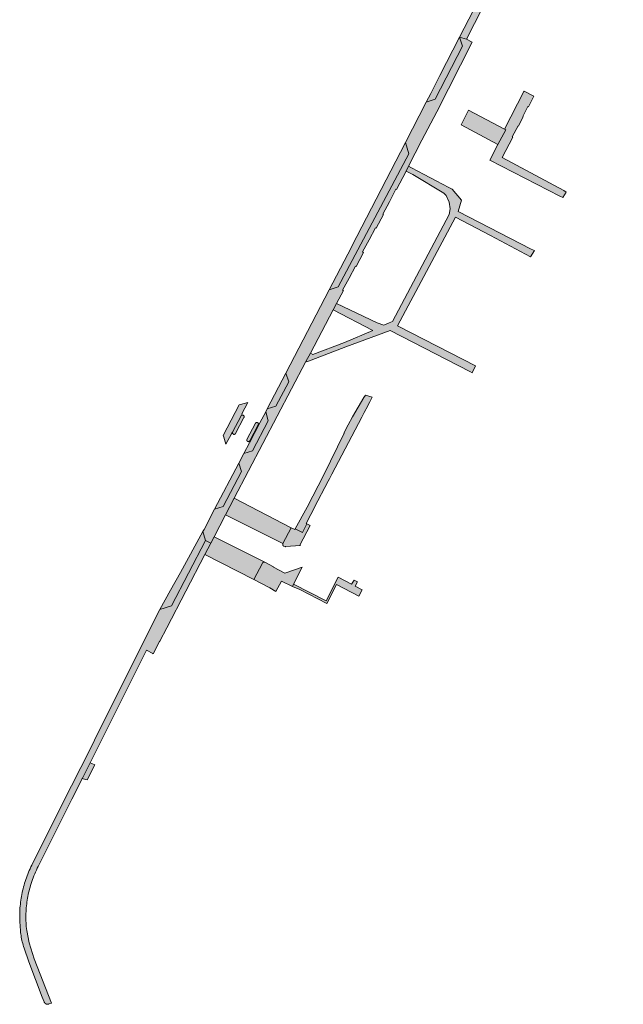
# Model space of a CAD drawing. Extents: x 97094 to 109644, y 463509 to 471969.
# Tile 105 of 256: x 102029 to 102195, y 468358 to 468629. Entities that reach past the tile are written whole.
import ezdxf

# ---------------------------------------------------------------- set-up
doc = ezdxf.new("R2010")
doc.units = 0
doc.layers.add('109 Onkruidbestrijding elementen', color=6, linetype='Continuous', lineweight=20, true_color=0xff00ff)

msp = doc.modelspace()

# ---------------------------------------------------------------- hatches: boundary and pattern name
at = {"layer": '109 Onkruidbestrijding elementen', "true_color": 0xff00ff}
for points in [[(102172.87, 468669.41), (102149.6, 468624.33), (102151.49, 468623.79), (102166.81, 468653.89), (102168.34, 468656.93), (102174.96, 468670.08), (102176.26, 468672.81), (102178.58, 468677.65), (102178.95, 468678.51), (102181.74, 468684.91), (102184.45, 468691.37), (102184.54, 468691.61), (102185.93, 468695.41), (102186.86, 468697.95), (102189.33, 468705.79), (102189.91, 468707.76), (102191.04, 468711.62), (102191.25, 468712.33), (102192.65, 468717.09), (102194.52, 468723.81), (102194.62, 468724.25), (102193.05, 468724.98), (102191.59, 468719.69), (102187.82, 468706.77), (102185.63, 468699.67), (102183.61, 468694.02), (102181.69, 468688.98), (102179.03, 468682.49), (102177.24, 468678.48), (102175.31, 468674.35), (102172.87, 468669.41)], [(102134.7, 468595.37), (102135.62, 468592.24), (102116.21, 468555.58), (102113.74, 468554.81), (102101.8, 468531.86), (102102.57, 468529.42), (102099.06, 468522.8), (102096.67, 468522), (102096.26, 468521.21), (102096.96, 468518.76), (102092.58, 468510.49), (102090.26, 468509.77), (102088.85, 468507.09), (102089.6, 468504.78), (102084.55, 468495.11), (102082.18, 468494.36), (102079.28, 468488.84), (102078.96, 468488.25), (102079.72, 468485.81), (102081.12, 468485.04), (102082.02, 468486.76), (102085.18, 468492.84), (102087.56, 468497.4), (102107.32, 468535.07), (102108.54, 468537.38), (102114.81, 468549.28), (102115.73, 468551.03), (102117.6, 468554.58), (102117.41, 468554.68), (102119.16, 468557.98), (102120.92, 468561.29), (102121.09, 468561.19), (102123.14, 468565.08), (102122.91, 468565.2), (102124.68, 468568.53), (102126.44, 468571.87), (102126.66, 468571.76), (102128.65, 468575.54), (102128.5, 468575.62), (102130.29, 468579.03), (102132.08, 468582.44), (102132.25, 468582.35), (102134.93, 468587.45), (102135.49, 468588.8), (102139.23, 468595.93), (102143.33, 468603.76), (102153.05, 468622.97), (102151.49, 468623.79), (102149.6, 468624.33), (102150.39, 468621.88), (102142.84, 468607.23), (102140.39, 468606.4), (102134.7, 468595.37)], [(102149.6, 468624.33), (102144.19, 468613.77), (102141.66, 468608.86), (102140.39, 468606.4), (102142.84, 468607.23), (102150.39, 468621.88), (102149.6, 468624.33)], [(102167.32, 468609.45), (102167.26, 468609.33), (102161.94, 468599.02), (102162.29, 468598.84), (102160.15, 468594.75), (102157.89, 468590.44), (102177.17, 468580.59), (102178, 468580.16), (102178.95, 468581.7), (102178.23, 468582.09), (102161.31, 468591.18), (102164.2, 468596.79), (102164.07, 468596.86), (102165.69, 468599.91), (102165.77, 468599.86), (102167.11, 468602.46), (102167.01, 468602.51), (102168.36, 468605.25), (102168.51, 468605.18), (102169.98, 468608.04), (102167.32, 468609.45)], [(102160.15, 468594.75), (102162.29, 468598.84), (102161.94, 468599.02), (102152.08, 468604.2), (102149.98, 468600.18), (102160.15, 468594.75)], [(102121.33, 468569.45), (102118.8, 468564.55), (102113.74, 468554.81), (102116.21, 468555.58), (102135.62, 468592.24), (102134.7, 468595.37), (102121.33, 468569.45)], [(102152.37, 468532.34), (102153.09, 468531.97), (102153.92, 468533.82), (102143.4, 468539.25), (102132.49, 468544.89), (102148.44, 468574.81), (102158.1, 468569.7), (102169.08, 468563.89), (102170.16, 468565.56), (102169.28, 468566.01), (102149.22, 468576.38), (102150.09, 468579.5), (102147.51, 468582.52), (102146.63, 468582.98), (102143.17, 468584.79), (102143.16, 468584.79), (102139.87, 468586.51), (102139.82, 468586.54), (102136.36, 468588.34), (102135.49, 468588.8), (102134.93, 468587.45), (102136.72, 468586.54), (102145.29, 468581.41), (102145.86, 468580.77), (102146.72, 468578.93), (102146.99, 468577.04), (102146.69, 468575.48), (102131.09, 468546.05), (102130.25, 468545.66), (102128.77, 468545.01), (102126.91, 468545.67), (102115.73, 468551.03), (102114.81, 468549.28), (102125.68, 468543.58), (102117.88, 468540.26), (102109.25, 468537.01), (102108.54, 468537.38), (102107.32, 468535.07), (102107.54, 468534.98), (102118.31, 468539.13), (102130.51, 468543.61), (102142.98, 468537.18), (102152.37, 468532.34)], [(102101.8, 468531.86), (102096.67, 468522), (102099.06, 468522.8), (102102.57, 468529.42), (102101.8, 468531.86)], [(102108.64, 468492.97), (102109.17, 468493.97), (102109.71, 468495), (102113.43, 468502.1), (102113.77, 468502.75), (102114.45, 468504.04), (102122.68, 468519.76), (102123.32, 468520.98), (102123.75, 468521.8), (102123.87, 468522.03), (102124.87, 468523.94), (102125.55, 468525.23), (102123.71, 468525.82), (102123.28, 468525.11), (102120.14, 468519.84), (102118.95, 468517.6), (102117.76, 468515.36), (102117.87, 468515.31), (102112.2, 468503.83), (102107.68, 468494.96), (102104.39, 468489), (102106.33, 468488.02), (102107.54, 468490.37), (102107.33, 468490.48), (102108.64, 468492.97)], [(102091.31, 468523.77), (102089.31, 468523.19), (102088.97, 468523.09), (102084.58, 468514.71), (102084.73, 468514.22), (102085.29, 468512.33), (102086.87, 468515.12), (102087.14, 468515.63), (102089.45, 468520.06), (102089.74, 468520.62), (102089.67, 468520.65), (102091.31, 468523.77)], [(102087.14, 468515.63), (102087.13, 468515.59), (102087.11, 468515.56), (102087.11, 468515.52), (102087.1, 468515.48), (102087.1, 468515.44), (102087.1, 468515.4), (102087.1, 468515.37), (102087.11, 468515.33), (102087.12, 468515.29), (102087.14, 468515.25), (102087.15, 468515.22), (102087.17, 468515.19), (102087.2, 468515.16), (102087.22, 468515.13), (102087.25, 468515.1), (102087.28, 468515.07), (102087.31, 468515.05), (102087.35, 468515.03), (102087.38, 468515.02), (102087.42, 468515.01), (102087.46, 468515), (102087.49, 468514.99), (102087.53, 468514.99), (102087.57, 468514.99), (102087.61, 468514.99), (102087.65, 468515), (102087.69, 468515.01), (102087.72, 468515.02), (102087.76, 468515.04), (102087.79, 468515.06), (102087.82, 468515.08), (102087.85, 468515.1), (102087.88, 468515.13), (102087.9, 468515.16), (102087.93, 468515.19), (102087.95, 468515.23), (102090.26, 468519.62), (102090.28, 468519.66), (102090.29, 468519.7), (102090.31, 468519.74), (102090.31, 468519.78), (102090.32, 468519.82), (102090.32, 468519.86), (102090.32, 468519.9), (102090.31, 468519.94), (102090.3, 468519.98), (102090.29, 468520.02), (102090.27, 468520.05), (102090.25, 468520.09), (102090.23, 468520.12), (102090.2, 468520.15), (102090.17, 468520.18), (102090.14, 468520.21), (102090.11, 468520.23), (102090.08, 468520.25), (102090.04, 468520.27), (102090, 468520.28), (102089.96, 468520.29), (102089.92, 468520.3), (102089.88, 468520.31), (102089.84, 468520.31), (102089.8, 468520.3), (102089.76, 468520.3), (102089.72, 468520.29), (102089.69, 468520.27), (102089.65, 468520.26), (102089.61, 468520.24), (102089.58, 468520.21), (102089.55, 468520.19), (102089.52, 468520.16), (102089.5, 468520.13), (102089.47, 468520.1), (102089.45, 468520.06), (102087.14, 468515.63)], [(102090.26, 468509.77), (102092.58, 468510.49), (102096.96, 468518.76), (102096.26, 468521.21), (102094.65, 468518.13), (102091.76, 468512.65), (102090.26, 468509.77)], [(102091.08, 468513.62), (102091.06, 468513.58), (102091.05, 468513.54), (102091.04, 468513.5), (102091.04, 468513.46), (102091.03, 468513.42), (102091.04, 468513.39), (102091.04, 468513.35), (102091.05, 468513.31), (102091.06, 468513.27), (102091.08, 468513.23), (102091.1, 468513.2), (102091.12, 468513.17), (102091.14, 468513.14), (102091.17, 468513.11), (102091.2, 468513.08), (102091.23, 468513.06), (102091.27, 468513.04), (102091.3, 468513.02), (102091.34, 468513.01), (102091.38, 468513), (102091.42, 468512.99), (102091.45, 468512.98), (102091.49, 468512.98), (102091.53, 468512.99), (102091.57, 468512.99), (102091.61, 468513), (102091.65, 468513.02), (102091.68, 468513.03), (102091.72, 468513.05), (102091.75, 468513.08), (102091.78, 468513.1), (102091.81, 468513.13), (102091.83, 468513.16), (102091.85, 468513.2), (102094.19, 468517.61), (102094.21, 468517.65), (102094.22, 468517.68), (102094.23, 468517.72), (102094.24, 468517.76), (102094.24, 468517.8), (102094.24, 468517.83), (102094.24, 468517.87), (102094.23, 468517.91), (102094.22, 468517.95), (102094.21, 468517.98), (102094.19, 468518.02), (102094.17, 468518.05), (102094.15, 468518.08), (102094.13, 468518.11), (102094.1, 468518.14), (102094.07, 468518.16), (102094.04, 468518.19), (102094.01, 468518.21), (102093.97, 468518.22), (102093.94, 468518.23), (102093.9, 468518.25), (102093.86, 468518.25), (102093.83, 468518.26), (102093.79, 468518.26), (102093.75, 468518.25), (102093.71, 468518.25), (102093.68, 468518.24), (102093.64, 468518.23), (102093.61, 468518.21), (102093.57, 468518.19), (102093.54, 468518.17), (102093.51, 468518.15), (102093.48, 468518.12), (102093.46, 468518.09), (102093.44, 468518.06), (102093.42, 468518.03), (102091.08, 468513.62)], [(102082.18, 468494.36), (102084.55, 468495.11), (102089.6, 468504.78), (102088.85, 468507.09), (102082.18, 468494.36)], [(102100.97, 468484.91), (102103.28, 468489.29), (102087.56, 468497.4), (102085.18, 468492.84), (102100.97, 468484.91)], [(102103.28, 468489.29), (102100.97, 468484.91), (102100.97, 468484.9), (102100.96, 468484.89), (102100.96, 468484.88), (102100.96, 468484.88), (102100.95, 468484.87), (102100.95, 468484.86), (102100.95, 468484.85), (102100.94, 468484.85), (102100.94, 468484.84), (102100.94, 468484.83), (102100.93, 468484.82), (102100.93, 468484.81), (102100.93, 468484.81), (102100.93, 468484.8), (102100.93, 468484.79), (102100.92, 468484.78), (102100.92, 468484.77), (102100.92, 468484.77), (102100.92, 468484.76), (102100.92, 468484.75), (102100.92, 468484.74), (102100.92, 468484.73), (102100.91, 468484.72), (102100.91, 468484.72), (102100.91, 468484.71), (102100.91, 468484.7), (102100.91, 468484.69), (102100.91, 468484.68), (102100.91, 468484.68), (102100.91, 468484.67), (102100.91, 468484.66), (102100.91, 468484.65), (102100.91, 468484.64), (102100.91, 468484.63), (102100.91, 468484.63), (102100.91, 468484.62), (102100.92, 468484.61), (102100.92, 468484.6), (102100.92, 468484.59), (102100.92, 468484.58), (102100.92, 468484.58), (102100.92, 468484.57), (102100.92, 468484.56), (102100.93, 468484.55), (102100.93, 468484.54), (102100.93, 468484.54), (102100.93, 468484.53), (102100.93, 468484.52), (102100.94, 468484.51), (102100.94, 468484.5), (102100.94, 468484.5), (102100.95, 468484.49), (102100.95, 468484.48), (102100.95, 468484.47), (102100.96, 468484.47), (102100.96, 468484.46), (102100.96, 468484.45), (102100.97, 468484.44), (102100.97, 468484.44), (102100.97, 468484.43), (102100.98, 468484.42), (102100.98, 468484.41), (102100.99, 468484.41), (102100.99, 468484.4), (102101, 468484.39), (102101, 468484.39), (102101, 468484.38), (102101.01, 468484.37), (102101.01, 468484.37), (102101.02, 468484.36), (102101.03, 468484.35), (102101.03, 468484.35), (102101.04, 468484.34), (102101.04, 468484.33), (102101.05, 468484.33), (102101.05, 468484.32), (102101.06, 468484.32), (102101.06, 468484.31), (102101.07, 468484.31), (102101.08, 468484.3), (102101.08, 468484.29), (102101.09, 468484.29), (102101.1, 468484.28), (102101.1, 468484.28), (102101.11, 468484.27), (102101.12, 468484.27), (102101.12, 468484.26), (102101.13, 468484.26), (102101.14, 468484.25), (102101.14, 468484.25), (102101.15, 468484.25), (102101.16, 468484.24), (102101.16, 468484.24), (102101.61, 468484.03), (102101.67, 468484.15), (102105.82, 468484.42), (102105.64, 468484.52), (102108.44, 468489.89), (102107.54, 468490.37), (102106.33, 468488.02), (102104.39, 468489), (102104.28, 468488.8), (102103.28, 468489.29)], [(102079.72, 468485.81), (102078.96, 468488.25), (102072.77, 468476.96), (102070.05, 468472.13), (102067.09, 468466.78), (102070.33, 468467.82), (102079.72, 468485.81)], [(102029.76, 468373.59), (102031.03, 468369.78), (102034.78, 468360.05), (102035.29, 468358.76), (102035.3, 468358.74), (102035.3, 468358.73), (102035.31, 468358.71), (102035.32, 468358.7), (102035.32, 468358.68), (102035.33, 468358.67), (102035.34, 468358.65), (102035.35, 468358.64), (102035.35, 468358.62), (102035.36, 468358.61), (102035.37, 468358.59), (102035.38, 468358.58), (102035.39, 468358.57), (102035.4, 468358.55), (102035.41, 468358.54), (102035.42, 468358.53), (102035.43, 468358.51), (102035.44, 468358.5), (102035.45, 468358.49), (102035.46, 468358.47), (102035.47, 468358.46), (102035.48, 468358.45), (102035.49, 468358.44), (102035.5, 468358.42), (102035.51, 468358.41), (102035.52, 468358.4), (102035.54, 468358.39), (102035.55, 468358.38), (102035.56, 468358.37), (102035.57, 468358.36), (102035.58, 468358.35), (102035.6, 468358.34), (102035.61, 468358.33), (102035.62, 468358.32), (102035.64, 468358.31), (102035.65, 468358.3), (102035.66, 468358.29), (102035.68, 468358.28), (102035.69, 468358.27), (102035.7, 468358.26), (102035.72, 468358.25), (102035.73, 468358.24), (102035.75, 468358.24), (102035.76, 468358.23), (102035.78, 468358.22), (102035.79, 468358.21), (102035.81, 468358.21), (102035.82, 468358.2), (102035.84, 468358.19), (102035.85, 468358.19), (102035.87, 468358.18), (102035.88, 468358.18), (102035.9, 468358.17), (102035.91, 468358.17), (102035.93, 468358.16), (102035.94, 468358.16), (102035.96, 468358.15), (102035.98, 468358.15), (102035.99, 468358.14), (102036.01, 468358.14), (102036.02, 468358.14), (102036.04, 468358.13), (102036.06, 468358.13), (102036.07, 468358.13), (102036.09, 468358.13), (102036.11, 468358.13), (102036.12, 468358.12), (102036.14, 468358.12), (102036.15, 468358.12), (102036.17, 468358.12), (102036.19, 468358.12), (102036.2, 468358.12), (102036.22, 468358.12), (102036.24, 468358.12), (102036.25, 468358.12), (102036.27, 468358.12), (102036.29, 468358.12), (102036.3, 468358.12), (102036.32, 468358.12), (102036.33, 468358.13), (102036.35, 468358.13), (102036.37, 468358.13), (102036.38, 468358.13), (102036.4, 468358.14), (102036.42, 468358.14), (102036.43, 468358.14), (102036.45, 468358.15), (102036.46, 468358.15), (102036.48, 468358.16), (102036.5, 468358.16), (102036.51, 468358.17), (102036.53, 468358.17), (102036.54, 468358.18), (102036.56, 468358.18), (102036.57, 468358.19), (102036.59, 468358.19), (102036.6, 468358.2), (102036.62, 468358.21), (102036.63, 468358.21), (102037.27, 468358.46), (102032.55, 468370.68), (102031.16, 468375.02), (102030.49, 468378.46), (102030.43, 468378.98), (102030.38, 468379.5), (102030.34, 468380.02), (102030.31, 468380.54), (102030.29, 468381.06), (102030.27, 468381.58), (102030.27, 468382.1), (102030.27, 468382.62), (102030.28, 468383.14), (102030.3, 468383.66), (102030.33, 468384.18), (102030.37, 468384.7), (102030.42, 468385.22), (102030.48, 468385.74), (102030.55, 468386.26), (102030.62, 468386.77), (102030.71, 468387.29), (102030.8, 468387.8), (102030.9, 468388.31), (102031.01, 468388.82), (102031.13, 468389.33), (102031.26, 468389.84), (102031.4, 468390.34), (102031.54, 468390.84), (102031.71, 468391.38), (102031.89, 468391.91), (102032.07, 468392.44), (102032.27, 468392.97), (102032.48, 468393.5), (102032.69, 468394.02), (102032.92, 468394.53), (102033.16, 468395.04), (102033.4, 468395.55), (102033.66, 468396.05), (102042.89, 468414.54), (102044.89, 468418.54), (102045.74, 468420.24), (102045.8, 468420.36), (102047.91, 468424.57), (102063.44, 468455.57), (102065.18, 468454.66), (102065.24, 468454.62), (102067.05, 468458.01), (102067.08, 468458.06), (102069.01, 468461.77), (102079.52, 468481.96), (102081.12, 468485.04), (102079.72, 468485.81), (102070.33, 468467.82), (102067.09, 468466.78), (102050.37, 468433.34), (102047.91, 468428.38), (102040.27, 468413.22), (102031.86, 468396.41), (102031.63, 468395.93), (102031.4, 468395.45), (102031.18, 468394.96), (102030.97, 468394.47), (102030.77, 468393.97), (102030.58, 468393.48), (102030.4, 468392.97), (102030.22, 468392.47), (102030.05, 468391.96), (102029.9, 468391.45), (102029.75, 468390.94), (102029.6, 468390.42), (102029.47, 468389.91), (102029.35, 468389.39), (102029.24, 468388.86), (102029.13, 468388.34), (102029.03, 468387.82), (102028.95, 468387.29), (102028.87, 468386.76), (102028.8, 468386.23), (102028.74, 468385.7), (102028.68, 468385.17), (102028.64, 468384.63), (102028.61, 468384.1), (102028.58, 468383.57), (102028.57, 468383.03), (102028.56, 468382.5), (102028.56, 468381.97), (102028.58, 468381.43), (102028.6, 468380.9), (102028.77, 468378.34), (102028.82, 468377.9), (102028.88, 468377.46), (102028.94, 468377.02), (102029.01, 468376.59), (102029.1, 468376.15), (102029.19, 468375.72), (102029.28, 468375.29), (102029.39, 468374.86), (102029.5, 468374.43), (102029.63, 468374.01), (102029.76, 468373.59)], [(102095.34, 468479.58), (102095.34, 468479.59), (102095.35, 468479.6), (102095.35, 468479.6), (102095.36, 468479.61), (102095.36, 468479.62), (102095.37, 468479.62), (102095.37, 468479.63), (102095.38, 468479.64), (102095.39, 468479.65), (102095.39, 468479.65), (102095.4, 468479.66), (102095.4, 468479.66), (102095.41, 468479.67), (102095.42, 468479.68), (102095.42, 468479.68), (102095.43, 468479.69), (102095.44, 468479.69), (102095.44, 468479.7), (102095.45, 468479.71), (102095.46, 468479.71), (102095.46, 468479.72), (102095.47, 468479.72), (102095.48, 468479.73), (102095.49, 468479.73), (102095.49, 468479.74), (102095.5, 468479.74), (102095.51, 468479.75), (102095.52, 468479.75), (102095.52, 468479.76), (102095.53, 468479.76), (102095.54, 468479.76), (102095.55, 468479.77), (102095.56, 468479.77), (102095.56, 468479.78), (102095.57, 468479.78), (102095.58, 468479.78), (102095.59, 468479.79), (102095.6, 468479.79), (102095.6, 468479.79), (102095.61, 468479.79), (102095.62, 468479.8), (102095.63, 468479.8), (102095.64, 468479.8), (102095.65, 468479.8), (102095.66, 468479.81), (102095.66, 468479.81), (102095.67, 468479.81), (102095.68, 468479.81), (102095.69, 468479.81), (102095.7, 468479.82), (102095.71, 468479.82), (102095.72, 468479.82), (102095.73, 468479.82), (102095.73, 468479.82), (102095.74, 468479.82), (102095.75, 468479.82), (102095.76, 468479.82), (102095.77, 468479.82), (102095.78, 468479.82), (102095.79, 468479.82), (102095.8, 468479.82), (102095.81, 468479.82), (102095.81, 468479.82), (102095.82, 468479.82), (102095.83, 468479.82), (102095.84, 468479.82), (102095.85, 468479.82), (102095.86, 468479.82), (102095.87, 468479.81), (102095.88, 468479.81), (102095.88, 468479.81), (102095.89, 468479.81), (102095.9, 468479.81), (102095.91, 468479.81), (102095.92, 468479.8), (102095.93, 468479.8), (102095.94, 468479.8), (102095.94, 468479.8), (102095.95, 468479.79), (102095.96, 468479.79), (102095.97, 468479.79), (102095.98, 468479.78), (102095.99, 468479.78), (102095.99, 468479.78), (102082.02, 468486.76), (102081.12, 468485.04), (102079.52, 468481.96), (102092.99, 468475.04), (102095.34, 468479.58)], [(102099.07, 468471.74), (102100.57, 468474.63), (102103.6, 468473.16), (102103.91, 468473.77), (102106.28, 468478.46), (102101.54, 468476.79), (102098.39, 468478.4), (102098.42, 468478.5), (102095.99, 468479.78), (102095.99, 468479.78), (102095.98, 468479.78), (102095.97, 468479.79), (102095.96, 468479.79), (102095.95, 468479.79), (102095.94, 468479.8), (102095.94, 468479.8), (102095.93, 468479.8), (102095.92, 468479.8), (102095.91, 468479.81), (102095.9, 468479.81), (102095.89, 468479.81), (102095.88, 468479.81), (102095.88, 468479.81), (102095.87, 468479.81), (102095.86, 468479.82), (102095.85, 468479.82), (102095.84, 468479.82), (102095.83, 468479.82), (102095.82, 468479.82), (102095.81, 468479.82), (102095.81, 468479.82), (102095.8, 468479.82), (102095.79, 468479.82), (102095.78, 468479.82), (102095.77, 468479.82), (102095.76, 468479.82), (102095.75, 468479.82), (102095.74, 468479.82), (102095.73, 468479.82), (102095.73, 468479.82), (102095.72, 468479.82), (102095.71, 468479.82), (102095.7, 468479.82), (102095.69, 468479.81), (102095.68, 468479.81), (102095.67, 468479.81), (102095.66, 468479.81), (102095.66, 468479.81), (102095.65, 468479.8), (102095.64, 468479.8), (102095.63, 468479.8), (102095.62, 468479.8), (102095.61, 468479.79), (102095.6, 468479.79), (102095.6, 468479.79), (102095.59, 468479.79), (102095.58, 468479.78), (102095.57, 468479.78), (102095.56, 468479.78), (102095.56, 468479.77), (102095.55, 468479.77), (102095.54, 468479.76), (102095.53, 468479.76), (102095.52, 468479.76), (102095.52, 468479.75), (102095.51, 468479.75), (102095.5, 468479.74), (102095.49, 468479.74), (102095.49, 468479.73), (102095.48, 468479.73), (102095.47, 468479.72), (102095.46, 468479.72), (102095.46, 468479.71), (102095.45, 468479.71), (102095.44, 468479.7), (102095.44, 468479.69), (102095.43, 468479.69), (102095.42, 468479.68), (102095.42, 468479.68), (102095.41, 468479.67), (102095.4, 468479.66), (102095.4, 468479.66), (102095.39, 468479.65), (102095.39, 468479.65), (102095.38, 468479.64), (102095.37, 468479.63), (102095.37, 468479.62), (102095.36, 468479.62), (102095.36, 468479.61), (102095.35, 468479.6), (102095.35, 468479.6), (102095.34, 468479.59), (102095.34, 468479.58), (102092.99, 468475.04), (102097.34, 468472.74), (102099.07, 468471.74)], [(102113.03, 468468.42), (102115.75, 468473.66), (102121.82, 468470.43), (102122.74, 468472.24), (102120.88, 468473.23), (102121.48, 468474.38), (102120.54, 468474.86), (102119.88, 468473.73), (102116.2, 468475.66), (102112.86, 468469.15), (102103.91, 468473.77), (102103.6, 468473.16), (102105.65, 468472.27), (102113.03, 468468.42)], [(102045.74, 468420.24), (102046.65, 468420.04), (102047.14, 468419.93), (102049.25, 468424.04), (102048.41, 468424.37), (102047.91, 468424.57), (102045.8, 468420.36), (102045.74, 468420.24)]]:
    msp.add_hatch(color=6, dxfattribs=at).paths.add_polyline_path(points)

# ---------------------------------------------------------------- linework, layer by layer
at = {"layer": '109 Onkruidbestrijding elementen', "color": 3, "true_color": 0x00ff00}
msp.add_lwpolyline([(102172.87, 468669.41), (102149.6, 468624.33), (102151.49, 468623.79), (102166.81, 468653.89)], dxfattribs=at)
for points in [[(102134.7, 468595.37), (102135.62, 468592.24), (102116.21, 468555.58), (102113.74, 468554.81), (102101.8, 468531.86), (102102.57, 468529.42), (102099.06, 468522.8), (102096.67, 468522), (102096.26, 468521.21), (102096.96, 468518.76), (102092.58, 468510.49), (102090.26, 468509.77), (102088.85, 468507.09), (102089.6, 468504.78), (102084.55, 468495.11), (102082.18, 468494.36), (102079.28, 468488.84), (102078.96, 468488.25), (102079.72, 468485.81), (102081.12, 468485.04), (102082.02, 468486.76), (102085.18, 468492.84), (102087.56, 468497.4), (102107.32, 468535.07), (102108.54, 468537.38), (102114.81, 468549.28), (102115.73, 468551.03), (102117.6, 468554.58), (102117.41, 468554.68), (102119.16, 468557.98), (102120.92, 468561.29), (102121.09, 468561.19), (102123.14, 468565.08), (102122.91, 468565.2), (102124.68, 468568.53), (102126.44, 468571.87), (102126.66, 468571.76), (102128.65, 468575.54), (102128.5, 468575.62), (102130.29, 468579.03), (102132.08, 468582.44), (102132.25, 468582.35), (102134.93, 468587.45), (102135.49, 468588.8), (102139.23, 468595.93), (102143.33, 468603.76), (102153.05, 468622.97), (102151.49, 468623.79), (102149.6, 468624.33), (102150.39, 468621.88), (102142.84, 468607.23), (102140.39, 468606.4), (102134.7, 468595.37)], [(102149.6, 468624.33), (102144.19, 468613.77), (102141.66, 468608.86), (102140.39, 468606.4), (102142.84, 468607.23), (102150.39, 468621.88), (102149.6, 468624.33)], [(102167.32, 468609.45), (102167.26, 468609.33), (102161.94, 468599.02), (102162.29, 468598.84), (102160.15, 468594.75), (102157.89, 468590.44), (102177.17, 468580.59), (102178, 468580.16), (102178.95, 468581.7), (102178.23, 468582.09), (102161.31, 468591.18), (102164.2, 468596.79), (102164.07, 468596.86), (102165.69, 468599.91), (102165.77, 468599.86), (102167.11, 468602.46), (102167.01, 468602.51), (102168.36, 468605.25), (102168.51, 468605.18), (102169.98, 468608.04), (102167.32, 468609.45)], [(102160.15, 468594.75), (102162.29, 468598.84), (102161.94, 468599.02), (102152.08, 468604.2), (102149.98, 468600.18), (102160.15, 468594.75)], [(102121.33, 468569.45), (102118.8, 468564.55), (102113.74, 468554.81), (102116.21, 468555.58), (102135.62, 468592.24), (102134.7, 468595.37), (102121.33, 468569.45)], [(102152.37, 468532.34), (102153.09, 468531.97), (102153.92, 468533.82), (102143.4, 468539.25), (102132.49, 468544.89), (102148.44, 468574.81), (102158.1, 468569.7), (102169.08, 468563.89), (102170.16, 468565.56), (102169.28, 468566.01), (102149.22, 468576.38), (102150.09, 468579.5), (102147.51, 468582.52), (102146.63, 468582.98), (102143.17, 468584.79), (102143.16, 468584.79), (102139.87, 468586.51), (102139.82, 468586.54), (102136.36, 468588.34), (102135.49, 468588.8), (102134.93, 468587.45), (102136.72, 468586.54), (102145.29, 468581.41), (102145.86, 468580.77), (102146.72, 468578.93), (102146.99, 468577.04), (102146.69, 468575.48), (102131.09, 468546.05), (102130.25, 468545.66), (102128.77, 468545.01), (102126.91, 468545.67), (102115.73, 468551.03), (102114.81, 468549.28), (102125.68, 468543.58), (102117.88, 468540.26), (102109.25, 468537.01), (102108.54, 468537.38), (102107.32, 468535.07), (102107.54, 468534.98), (102118.31, 468539.13), (102130.51, 468543.61), (102142.98, 468537.18), (102152.37, 468532.34)], [(102101.8, 468531.86), (102096.67, 468522), (102099.06, 468522.8), (102102.57, 468529.42), (102101.8, 468531.86)], [(102108.64, 468492.97), (102109.17, 468493.97), (102109.71, 468495), (102113.43, 468502.1), (102113.77, 468502.75), (102114.45, 468504.04), (102122.68, 468519.76), (102123.32, 468520.98), (102123.75, 468521.8), (102123.87, 468522.03), (102124.87, 468523.94), (102125.55, 468525.23), (102123.71, 468525.82), (102123.28, 468525.11), (102120.14, 468519.84), (102118.95, 468517.6), (102117.76, 468515.36), (102117.87, 468515.31), (102112.2, 468503.83), (102107.68, 468494.96), (102104.39, 468489), (102106.33, 468488.02), (102107.54, 468490.37), (102107.33, 468490.48), (102108.64, 468492.97)], [(102091.31, 468523.77), (102089.31, 468523.19), (102088.97, 468523.09), (102084.58, 468514.71), (102084.73, 468514.22), (102085.29, 468512.33), (102086.87, 468515.12), (102087.14, 468515.63), (102089.45, 468520.06), (102089.74, 468520.62), (102089.67, 468520.65), (102091.31, 468523.77)], [(102087.14, 468515.63), (102087.13, 468515.59), (102087.11, 468515.56), (102087.11, 468515.52), (102087.1, 468515.48), (102087.1, 468515.44), (102087.1, 468515.4), (102087.1, 468515.37), (102087.11, 468515.33), (102087.12, 468515.29), (102087.14, 468515.25), (102087.15, 468515.22), (102087.17, 468515.19), (102087.2, 468515.16), (102087.22, 468515.13), (102087.25, 468515.1), (102087.28, 468515.07), (102087.31, 468515.05), (102087.35, 468515.03), (102087.38, 468515.02), (102087.42, 468515.01), (102087.46, 468515), (102087.49, 468514.99), (102087.53, 468514.99), (102087.57, 468514.99), (102087.61, 468514.99), (102087.65, 468515), (102087.69, 468515.01), (102087.72, 468515.02), (102087.76, 468515.04), (102087.79, 468515.06), (102087.82, 468515.08), (102087.85, 468515.1), (102087.88, 468515.13), (102087.9, 468515.16), (102087.93, 468515.19), (102087.95, 468515.23), (102090.26, 468519.62), (102090.28, 468519.66), (102090.29, 468519.7), (102090.31, 468519.74), (102090.31, 468519.78), (102090.32, 468519.82), (102090.32, 468519.86), (102090.32, 468519.9), (102090.31, 468519.94), (102090.3, 468519.98), (102090.29, 468520.02), (102090.27, 468520.05), (102090.25, 468520.09), (102090.23, 468520.12), (102090.2, 468520.15), (102090.17, 468520.18), (102090.14, 468520.21), (102090.11, 468520.23), (102090.08, 468520.25), (102090.04, 468520.27), (102090, 468520.28), (102089.96, 468520.29), (102089.92, 468520.3), (102089.88, 468520.31), (102089.84, 468520.31), (102089.8, 468520.3), (102089.76, 468520.3), (102089.72, 468520.29), (102089.69, 468520.27), (102089.65, 468520.26), (102089.61, 468520.24), (102089.58, 468520.21), (102089.55, 468520.19), (102089.52, 468520.16), (102089.5, 468520.13), (102089.47, 468520.1), (102089.45, 468520.06), (102087.14, 468515.63)], [(102090.26, 468509.77), (102092.58, 468510.49), (102096.96, 468518.76), (102096.26, 468521.21), (102094.65, 468518.13), (102091.76, 468512.65), (102090.26, 468509.77)], [(102091.08, 468513.62), (102091.06, 468513.58), (102091.05, 468513.54), (102091.04, 468513.5), (102091.04, 468513.46), (102091.03, 468513.42), (102091.04, 468513.39), (102091.04, 468513.35), (102091.05, 468513.31), (102091.06, 468513.27), (102091.08, 468513.23), (102091.1, 468513.2), (102091.12, 468513.17), (102091.14, 468513.14), (102091.17, 468513.11), (102091.2, 468513.08), (102091.23, 468513.06), (102091.27, 468513.04), (102091.3, 468513.02), (102091.34, 468513.01), (102091.38, 468513), (102091.42, 468512.99), (102091.45, 468512.98), (102091.49, 468512.98), (102091.53, 468512.99), (102091.57, 468512.99), (102091.61, 468513), (102091.65, 468513.02), (102091.68, 468513.03), (102091.72, 468513.05), (102091.75, 468513.08), (102091.78, 468513.1), (102091.81, 468513.13), (102091.83, 468513.16), (102091.85, 468513.2), (102094.19, 468517.61), (102094.21, 468517.65), (102094.22, 468517.68), (102094.23, 468517.72), (102094.24, 468517.76), (102094.24, 468517.8), (102094.24, 468517.83), (102094.24, 468517.87), (102094.23, 468517.91), (102094.22, 468517.95), (102094.21, 468517.98), (102094.19, 468518.02), (102094.17, 468518.05), (102094.15, 468518.08), (102094.13, 468518.11), (102094.1, 468518.14), (102094.07, 468518.16), (102094.04, 468518.19), (102094.01, 468518.21), (102093.97, 468518.22), (102093.94, 468518.23), (102093.9, 468518.25), (102093.86, 468518.25), (102093.83, 468518.26), (102093.79, 468518.26), (102093.75, 468518.25), (102093.71, 468518.25), (102093.68, 468518.24), (102093.64, 468518.23), (102093.61, 468518.21), (102093.57, 468518.19), (102093.54, 468518.17), (102093.51, 468518.15), (102093.48, 468518.12), (102093.46, 468518.09), (102093.44, 468518.06), (102093.42, 468518.03), (102091.08, 468513.62)], [(102082.18, 468494.36), (102084.55, 468495.11), (102089.6, 468504.78), (102088.85, 468507.09), (102082.18, 468494.36)], [(102100.97, 468484.91), (102103.28, 468489.29), (102087.56, 468497.4), (102085.18, 468492.84), (102100.97, 468484.91)], [(102103.28, 468489.29), (102100.97, 468484.91), (102100.97, 468484.9), (102100.96, 468484.89), (102100.96, 468484.88), (102100.96, 468484.88), (102100.95, 468484.87), (102100.95, 468484.86), (102100.95, 468484.85), (102100.94, 468484.85), (102100.94, 468484.84), (102100.94, 468484.83), (102100.93, 468484.82), (102100.93, 468484.81), (102100.93, 468484.81), (102100.93, 468484.8), (102100.93, 468484.79), (102100.92, 468484.78), (102100.92, 468484.77), (102100.92, 468484.77), (102100.92, 468484.76), (102100.92, 468484.75), (102100.92, 468484.74), (102100.92, 468484.73), (102100.91, 468484.72), (102100.91, 468484.72), (102100.91, 468484.71), (102100.91, 468484.7), (102100.91, 468484.69), (102100.91, 468484.68), (102100.91, 468484.68), (102100.91, 468484.67), (102100.91, 468484.66), (102100.91, 468484.65), (102100.91, 468484.64), (102100.91, 468484.63), (102100.91, 468484.63), (102100.91, 468484.62), (102100.92, 468484.61), (102100.92, 468484.6), (102100.92, 468484.59), (102100.92, 468484.58), (102100.92, 468484.58), (102100.92, 468484.57), (102100.92, 468484.56), (102100.93, 468484.55), (102100.93, 468484.54), (102100.93, 468484.54), (102100.93, 468484.53), (102100.93, 468484.52), (102100.94, 468484.51), (102100.94, 468484.5), (102100.94, 468484.5), (102100.95, 468484.49), (102100.95, 468484.48), (102100.95, 468484.47), (102100.96, 468484.47), (102100.96, 468484.46), (102100.96, 468484.45), (102100.97, 468484.44), (102100.97, 468484.44), (102100.97, 468484.43), (102100.98, 468484.42), (102100.98, 468484.41), (102100.99, 468484.41), (102100.99, 468484.4), (102101, 468484.39), (102101, 468484.39), (102101, 468484.38), (102101.01, 468484.37), (102101.01, 468484.37), (102101.02, 468484.36), (102101.03, 468484.35), (102101.03, 468484.35), (102101.04, 468484.34), (102101.04, 468484.33), (102101.05, 468484.33), (102101.05, 468484.32), (102101.06, 468484.32), (102101.06, 468484.31), (102101.07, 468484.31), (102101.08, 468484.3), (102101.08, 468484.29), (102101.09, 468484.29), (102101.1, 468484.28), (102101.1, 468484.28), (102101.11, 468484.27), (102101.12, 468484.27), (102101.12, 468484.26), (102101.13, 468484.26), (102101.14, 468484.25), (102101.14, 468484.25), (102101.15, 468484.25), (102101.16, 468484.24), (102101.16, 468484.24), (102101.61, 468484.03), (102101.67, 468484.15), (102105.82, 468484.42), (102105.64, 468484.52), (102108.44, 468489.89), (102107.54, 468490.37), (102106.33, 468488.02), (102104.39, 468489), (102104.28, 468488.8), (102103.28, 468489.29)], [(102079.72, 468485.81), (102078.96, 468488.25), (102072.77, 468476.96), (102070.05, 468472.13), (102067.09, 468466.78), (102070.33, 468467.82), (102079.72, 468485.81)], [(102029.76, 468373.59), (102031.03, 468369.78), (102034.78, 468360.05), (102035.29, 468358.76), (102035.3, 468358.74), (102035.3, 468358.73), (102035.31, 468358.71), (102035.32, 468358.7), (102035.32, 468358.68), (102035.33, 468358.67), (102035.34, 468358.65), (102035.35, 468358.64), (102035.35, 468358.62), (102035.36, 468358.61), (102035.37, 468358.59), (102035.38, 468358.58), (102035.39, 468358.57), (102035.4, 468358.55), (102035.41, 468358.54), (102035.42, 468358.53), (102035.43, 468358.51), (102035.44, 468358.5), (102035.45, 468358.49), (102035.46, 468358.47), (102035.47, 468358.46), (102035.48, 468358.45), (102035.49, 468358.44), (102035.5, 468358.42), (102035.51, 468358.41), (102035.52, 468358.4), (102035.54, 468358.39), (102035.55, 468358.38), (102035.56, 468358.37), (102035.57, 468358.36), (102035.58, 468358.35), (102035.6, 468358.34), (102035.61, 468358.33), (102035.62, 468358.32), (102035.64, 468358.31), (102035.65, 468358.3), (102035.66, 468358.29), (102035.68, 468358.28), (102035.69, 468358.27), (102035.7, 468358.26), (102035.72, 468358.25), (102035.73, 468358.24), (102035.75, 468358.24), (102035.76, 468358.23), (102035.78, 468358.22), (102035.79, 468358.21), (102035.81, 468358.21), (102035.82, 468358.2), (102035.84, 468358.19), (102035.85, 468358.19), (102035.87, 468358.18), (102035.88, 468358.18), (102035.9, 468358.17), (102035.91, 468358.17), (102035.93, 468358.16), (102035.94, 468358.16), (102035.96, 468358.15), (102035.98, 468358.15), (102035.99, 468358.14), (102036.01, 468358.14), (102036.02, 468358.14), (102036.04, 468358.13), (102036.06, 468358.13), (102036.07, 468358.13), (102036.09, 468358.13), (102036.11, 468358.13), (102036.12, 468358.12), (102036.14, 468358.12), (102036.15, 468358.12), (102036.17, 468358.12), (102036.19, 468358.12), (102036.2, 468358.12), (102036.22, 468358.12), (102036.24, 468358.12), (102036.25, 468358.12), (102036.27, 468358.12), (102036.29, 468358.12), (102036.3, 468358.12), (102036.32, 468358.12), (102036.33, 468358.13), (102036.35, 468358.13), (102036.37, 468358.13), (102036.38, 468358.13), (102036.4, 468358.14), (102036.42, 468358.14), (102036.43, 468358.14), (102036.45, 468358.15), (102036.46, 468358.15), (102036.48, 468358.16), (102036.5, 468358.16), (102036.51, 468358.17), (102036.53, 468358.17), (102036.54, 468358.18), (102036.56, 468358.18), (102036.57, 468358.19), (102036.59, 468358.19), (102036.6, 468358.2), (102036.62, 468358.21), (102036.63, 468358.21), (102037.27, 468358.46), (102032.55, 468370.68), (102031.16, 468375.02), (102030.49, 468378.46), (102030.43, 468378.98), (102030.38, 468379.5), (102030.34, 468380.02), (102030.31, 468380.54), (102030.29, 468381.06), (102030.27, 468381.58), (102030.27, 468382.1), (102030.27, 468382.62), (102030.28, 468383.14), (102030.3, 468383.66), (102030.33, 468384.18), (102030.37, 468384.7), (102030.42, 468385.22), (102030.48, 468385.74), (102030.55, 468386.26), (102030.62, 468386.77), (102030.71, 468387.29), (102030.8, 468387.8), (102030.9, 468388.31), (102031.01, 468388.82), (102031.13, 468389.33), (102031.26, 468389.84), (102031.4, 468390.34), (102031.54, 468390.84), (102031.71, 468391.38), (102031.89, 468391.91), (102032.07, 468392.44), (102032.27, 468392.97), (102032.48, 468393.5), (102032.69, 468394.02), (102032.92, 468394.53), (102033.16, 468395.04), (102033.4, 468395.55), (102033.66, 468396.05), (102042.89, 468414.54), (102044.89, 468418.54), (102045.74, 468420.24), (102045.8, 468420.36), (102047.91, 468424.57), (102063.44, 468455.57), (102065.18, 468454.66), (102065.24, 468454.62), (102067.05, 468458.01), (102067.08, 468458.06), (102069.01, 468461.77), (102079.52, 468481.96), (102081.12, 468485.04), (102079.72, 468485.81), (102070.33, 468467.82), (102067.09, 468466.78), (102050.37, 468433.34), (102047.91, 468428.38), (102040.27, 468413.22), (102031.86, 468396.41), (102031.63, 468395.93), (102031.4, 468395.45), (102031.18, 468394.96), (102030.97, 468394.47), (102030.77, 468393.97), (102030.58, 468393.48), (102030.4, 468392.97), (102030.22, 468392.47), (102030.05, 468391.96), (102029.9, 468391.45), (102029.75, 468390.94), (102029.6, 468390.42), (102029.47, 468389.91), (102029.35, 468389.39), (102029.24, 468388.86), (102029.13, 468388.34), (102029.03, 468387.82), (102028.95, 468387.29), (102028.87, 468386.76), (102028.8, 468386.23), (102028.74, 468385.7), (102028.68, 468385.17), (102028.64, 468384.63), (102028.61, 468384.1), (102028.58, 468383.57), (102028.57, 468383.03), (102028.56, 468382.5), (102028.56, 468381.97), (102028.58, 468381.43), (102028.6, 468380.9), (102028.77, 468378.34), (102028.82, 468377.9), (102028.88, 468377.46), (102028.94, 468377.02), (102029.01, 468376.59), (102029.1, 468376.15), (102029.19, 468375.72), (102029.28, 468375.29), (102029.39, 468374.86), (102029.5, 468374.43), (102029.63, 468374.01), (102029.76, 468373.59)], [(102095.34, 468479.58), (102095.34, 468479.59), (102095.35, 468479.6), (102095.35, 468479.6), (102095.36, 468479.61), (102095.36, 468479.62), (102095.37, 468479.62), (102095.37, 468479.63), (102095.38, 468479.64), (102095.39, 468479.65), (102095.39, 468479.65), (102095.4, 468479.66), (102095.4, 468479.66), (102095.41, 468479.67), (102095.42, 468479.68), (102095.42, 468479.68), (102095.43, 468479.69), (102095.44, 468479.69), (102095.44, 468479.7), (102095.45, 468479.71), (102095.46, 468479.71), (102095.46, 468479.72), (102095.47, 468479.72), (102095.48, 468479.73), (102095.49, 468479.73), (102095.49, 468479.74), (102095.5, 468479.74), (102095.51, 468479.75), (102095.52, 468479.75), (102095.52, 468479.76), (102095.53, 468479.76), (102095.54, 468479.76), (102095.55, 468479.77), (102095.56, 468479.77), (102095.56, 468479.78), (102095.57, 468479.78), (102095.58, 468479.78), (102095.59, 468479.79), (102095.6, 468479.79), (102095.6, 468479.79), (102095.61, 468479.79), (102095.62, 468479.8), (102095.63, 468479.8), (102095.64, 468479.8), (102095.65, 468479.8), (102095.66, 468479.81), (102095.66, 468479.81), (102095.67, 468479.81), (102095.68, 468479.81), (102095.69, 468479.81), (102095.7, 468479.82), (102095.71, 468479.82), (102095.72, 468479.82), (102095.73, 468479.82), (102095.73, 468479.82), (102095.74, 468479.82), (102095.75, 468479.82), (102095.76, 468479.82), (102095.77, 468479.82), (102095.78, 468479.82), (102095.79, 468479.82), (102095.8, 468479.82), (102095.81, 468479.82), (102095.81, 468479.82), (102095.82, 468479.82), (102095.83, 468479.82), (102095.84, 468479.82), (102095.85, 468479.82), (102095.86, 468479.82), (102095.87, 468479.81), (102095.88, 468479.81), (102095.88, 468479.81), (102095.89, 468479.81), (102095.9, 468479.81), (102095.91, 468479.81), (102095.92, 468479.8), (102095.93, 468479.8), (102095.94, 468479.8), (102095.94, 468479.8), (102095.95, 468479.79), (102095.96, 468479.79), (102095.97, 468479.79), (102095.98, 468479.78), (102095.99, 468479.78), (102095.99, 468479.78), (102082.02, 468486.76), (102081.12, 468485.04), (102079.52, 468481.96), (102092.99, 468475.04), (102095.34, 468479.58)], [(102099.07, 468471.74), (102100.57, 468474.63), (102103.6, 468473.16), (102103.91, 468473.77), (102106.28, 468478.46), (102101.54, 468476.79), (102098.39, 468478.4), (102098.42, 468478.5), (102095.99, 468479.78), (102095.99, 468479.78), (102095.98, 468479.78), (102095.97, 468479.79), (102095.96, 468479.79), (102095.95, 468479.79), (102095.94, 468479.8), (102095.94, 468479.8), (102095.93, 468479.8), (102095.92, 468479.8), (102095.91, 468479.81), (102095.9, 468479.81), (102095.89, 468479.81), (102095.88, 468479.81), (102095.88, 468479.81), (102095.87, 468479.81), (102095.86, 468479.82), (102095.85, 468479.82), (102095.84, 468479.82), (102095.83, 468479.82), (102095.82, 468479.82), (102095.81, 468479.82), (102095.81, 468479.82), (102095.8, 468479.82), (102095.79, 468479.82), (102095.78, 468479.82), (102095.77, 468479.82), (102095.76, 468479.82), (102095.75, 468479.82), (102095.74, 468479.82), (102095.73, 468479.82), (102095.73, 468479.82), (102095.72, 468479.82), (102095.71, 468479.82), (102095.7, 468479.82), (102095.69, 468479.81), (102095.68, 468479.81), (102095.67, 468479.81), (102095.66, 468479.81), (102095.66, 468479.81), (102095.65, 468479.8), (102095.64, 468479.8), (102095.63, 468479.8), (102095.62, 468479.8), (102095.61, 468479.79), (102095.6, 468479.79), (102095.6, 468479.79), (102095.59, 468479.79), (102095.58, 468479.78), (102095.57, 468479.78), (102095.56, 468479.78), (102095.56, 468479.77), (102095.55, 468479.77), (102095.54, 468479.76), (102095.53, 468479.76), (102095.52, 468479.76), (102095.52, 468479.75), (102095.51, 468479.75), (102095.5, 468479.74), (102095.49, 468479.74), (102095.49, 468479.73), (102095.48, 468479.73), (102095.47, 468479.72), (102095.46, 468479.72), (102095.46, 468479.71), (102095.45, 468479.71), (102095.44, 468479.7), (102095.44, 468479.69), (102095.43, 468479.69), (102095.42, 468479.68), (102095.42, 468479.68), (102095.41, 468479.67), (102095.4, 468479.66), (102095.4, 468479.66), (102095.39, 468479.65), (102095.39, 468479.65), (102095.38, 468479.64), (102095.37, 468479.63), (102095.37, 468479.62), (102095.36, 468479.62), (102095.36, 468479.61), (102095.35, 468479.6), (102095.35, 468479.6), (102095.34, 468479.59), (102095.34, 468479.58), (102092.99, 468475.04), (102097.34, 468472.74), (102099.07, 468471.74)], [(102113.03, 468468.42), (102115.75, 468473.66), (102121.82, 468470.43), (102122.74, 468472.24), (102120.88, 468473.23), (102121.48, 468474.38), (102120.54, 468474.86), (102119.88, 468473.73), (102116.2, 468475.66), (102112.86, 468469.15), (102103.91, 468473.77), (102103.6, 468473.16), (102105.65, 468472.27), (102113.03, 468468.42)], [(102045.74, 468420.24), (102046.65, 468420.04), (102047.14, 468419.93), (102049.25, 468424.04), (102048.41, 468424.37), (102047.91, 468424.57), (102045.8, 468420.36), (102045.74, 468420.24)]]:
    msp.add_lwpolyline(points, close=True, dxfattribs=at)

doc.saveas('drawing.dxf')
